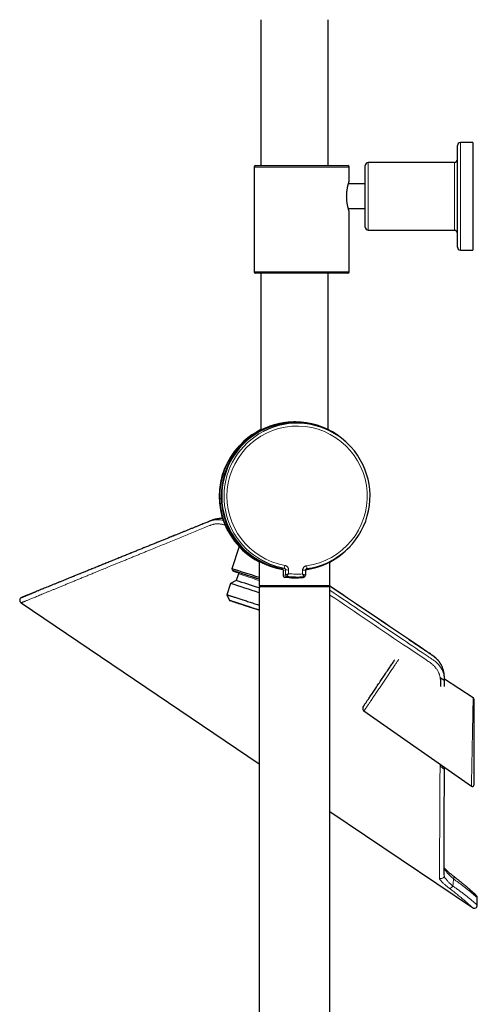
# Model space of a CAD drawing. Header units: millimetres. Extents: x 8 to 2427, y 12 to 2587.
# Tile 13 of 153: x 436 to 585, y 1243 to 1563. Entities that reach past the tile are written whole.
import ezdxf

# ---------------------------------------------------------------- set-up
doc = ezdxf.new("R2010")
doc.units = ezdxf.units.MM

msp = doc.modelspace()

# ---------------------------------------------------------------- linework, layer by layer
at = {"color": 7, "linetype": 'Continuous', "lineweight": 30}
for p, q in [((514.32, 1562.65), (514.32, 1515.21)), ((536.22, 1515.21), (536.22, 1562.65)), ((578.27, 1488.71), (578.27, 1521.71)), ((583.27, 1522.71), (579.27, 1522.71)), ((583.27, 1522.71), (583.27, 1505.21)), ((512.07, 1514.71), (512.07, 1480.71)), ((512.57, 1515.21), (542.57, 1515.21)), ((543.07, 1510.26), (543.07, 1514.71)), ((548.27, 1495.21), (548.27, 1515.21)), ((577.27, 1516.21), (549.27, 1516.21)), ((548.27, 1509.26), (542.78, 1509.26)), ((583.27, 1505.21), (583.27, 1487.71)), ((542.75, 1501.27), (548.27, 1501.27)), ((548.27, 1501.15), (542.78, 1501.15)), ((543.07, 1480.71), (543.07, 1500.16)), ((549.27, 1494.21), (577.27, 1494.21)), ((579.27, 1487.71), (583.27, 1487.71)), ((542.57, 1480.21), (512.57, 1480.21)), ((514.32, 1480.21), (514.32, 1429.2)), ((536.22, 1429.36), (536.22, 1480.21)), ((525.53, 1431.85), (525.48, 1431.85)), ((537.54, 1428.51), (537.15, 1428.72)), ((501.24, 1400.46), (501.11, 1400.46)), ((507.26, 1391.33), (504.89, 1384.11)), ((513.77, 1386.49), (513.77, 1378.7)), ((536.77, 1378.7), (536.77, 1386.32)), ((537.15, 1386.68), (537.54, 1386.89)), ((504.89, 1384.11), (505.21, 1383.48)), ((521.17, 1384.1), (521.17, 1384.1)), ((521.57, 1383.6), (521.54, 1381.95)), ((521.57, 1383.6), (521.57, 1383.6)), ((528.93, 1383.92), (529.01, 1383.94)), ((506.27, 1380.29), (504.41, 1379.34)), ((506.99, 1382.47), (506.27, 1380.29)), ((506.79, 1382.95), (506.77, 1382.96)), ((528.37, 1381.43), (528.64, 1381.66)), ((504.41, 1379.34), (503.21, 1375.69)), ((513.77, 1378.7), (514.27, 1378.2)), ((513.77, 1378.7), (536.77, 1378.7)), ((513.77, 1378.2), (513.77, 1002.33)), ((533.78, 1378.2), (513.77, 1378.2)), ((536.77, 1378.2), (533.78, 1378.2)), ((536.27, 1378.2), (536.77, 1378.7)), ((536.77, 998.71), (536.77, 1378.2)), ((503.21, 1375.69), (504.15, 1373.83)), ((436.26, 1373.03), (513.77, 1320.74)), ((436.26, 1373.03), (436.26, 1373.03)), ((573.54, 1351.59), (573.53, 1351.64)), ((583.39, 1342.19), (574.03, 1348.27)), ((583.62, 1341.77), (583.62, 1313.79)), ((547.85, 1337.88), (582.83, 1313.39)), ((572.61, 1320.54), (572.61, 1319.93)), ((574, 1318.99), (574, 1319.57)), ((574.01, 1318.98), (574.02, 1319.56)), ((574.01, 1318.98), (574.01, 1318.98)), ((536.77, 1305.23), (583.18, 1273.93)), ((573.97, 1284.6), (573.97, 1284.61)), ((584.74, 1274.76), (584.74, 1277.17))]:
    msp.add_line(p, q, dxfattribs=at)
at = {"color": 252, "linetype": 'Continuous', "lineweight": 0}
for p, q in [((579.27, 1522.71), (579.27, 1487.71)), ((543.07, 1514.71), (512.07, 1514.71)), ((549.27, 1516.21), (549.27, 1494.21)), ((577.27, 1494.21), (577.27, 1516.21)), ((512.07, 1480.71), (543.07, 1480.71)), ((501.07, 1400.45), (501.08, 1400.45)), ((521.57, 1383.6), (521.54, 1381.95)), ((521.54, 1381.95), (521.54, 1381.95)), ((522.3, 1382.16), (522.3, 1382.16)), ((522.74, 1381.65), (522.73, 1381.65)), ((528.09, 1381.32), (528.1, 1381.32)), ((528.36, 1381.54), (528.36, 1381.54)), ((528.81, 1382.03), (528.81, 1382.03)), ((574.01, 1318.98), (574, 1318.99)), ((573.97, 1284.37), (573.97, 1284.6))]:
    msp.add_line(p, q, dxfattribs=at)
at = {"color": 7, "linetype": 'Continuous', "lineweight": 30, "flags": 128}
for points in [[(513.77, 1380.73), (513.43, 1380.84), (513.02, 1380.98), (512.62, 1381.11), (512.22, 1381.24), (511.83, 1381.37), (511.45, 1381.49), (511.07, 1381.62), (510.69, 1381.74), (510.33, 1381.85), (509.97, 1381.97), (509.63, 1382.08), (509.29, 1382.19), (508.97, 1382.3), (508.65, 1382.4), (508.35, 1382.5), (508.05, 1382.59), (507.77, 1382.68), (507.5, 1382.77), (507.25, 1382.85), (507.01, 1382.92), (506.78, 1383), (506.57, 1383.06), (506.37, 1383.13), (506.18, 1383.18), (506.02, 1383.24), (505.86, 1383.29), (505.72, 1383.33), (505.6, 1383.37), (505.5, 1383.4), (505.41, 1383.42), (505.34, 1383.45), (505.28, 1383.46), (505.24, 1383.47), (505.22, 1383.48), (505.21, 1383.48), (505.22, 1383.47), (505.25, 1383.46), (505.29, 1383.44), (505.35, 1383.42), (505.43, 1383.39), (505.52, 1383.36), (505.63, 1383.32), (505.76, 1383.28), (505.9, 1383.23), (506.06, 1383.17), (506.23, 1383.11), (506.42, 1383.05), (506.62, 1382.98), (506.84, 1382.91), (506.87, 1382.9)], [(528.85, 1383.67), (528.84, 1383.47), (528.84, 1383.26), (528.84, 1383.06), (528.83, 1382.85), (528.83, 1382.65), (528.82, 1382.44), (528.82, 1382.23), (528.81, 1382.03)], [(503.21, 1375.69), (503.21, 1375.69), (503.22, 1375.69), (503.25, 1375.68), (503.3, 1375.67), (503.36, 1375.65), (503.45, 1375.63), (503.54, 1375.6), (503.66, 1375.56), (503.78, 1375.52), (503.93, 1375.48), (504.09, 1375.43), (504.27, 1375.37), (504.46, 1375.31), (504.66, 1375.25), (504.88, 1375.18), (505.12, 1375.1), (505.36, 1375.02), (505.62, 1374.94), (505.9, 1374.85), (506.18, 1374.76), (506.48, 1374.66), (506.79, 1374.56), (507.11, 1374.46), (507.44, 1374.35), (507.78, 1374.24), (508.13, 1374.13), (508.48, 1374.02), (508.85, 1373.9), (509.22, 1373.78), (509.6, 1373.65), (509.98, 1373.53), (510.37, 1373.4), (510.77, 1373.27), (511.17, 1373.14), (511.57, 1373.01), (511.97, 1372.88), (512.38, 1372.74), (512.79, 1372.61), (513.2, 1372.48), (513.61, 1372.34), (513.77, 1372.29)], [(506.3, 1373.09), (506.06, 1373.17), (505.83, 1373.25), (505.61, 1373.32), (505.41, 1373.39), (505.22, 1373.45), (505.04, 1373.51), (504.88, 1373.57), (504.73, 1373.62), (504.6, 1373.66), (504.49, 1373.7), (504.39, 1373.73), (504.31, 1373.76), (504.25, 1373.79), (504.2, 1373.81), (504.17, 1373.82), (504.15, 1373.83), (504.15, 1373.83), (504.17, 1373.82), (504.21, 1373.81), (504.26, 1373.8), (504.33, 1373.78), (504.41, 1373.75), (504.51, 1373.72), (504.63, 1373.69), (504.76, 1373.65), (504.91, 1373.6), (505.07, 1373.55), (505.25, 1373.49), (505.45, 1373.43), (505.65, 1373.36), (505.87, 1373.29), (506.11, 1373.22), (506.36, 1373.14), (506.62, 1373.06), (506.89, 1372.97), (507.17, 1372.88), (507.47, 1372.78), (507.77, 1372.68), (508.08, 1372.58), (508.41, 1372.48), (508.74, 1372.37), (509.08, 1372.26), (509.42, 1372.15), (509.78, 1372.03), (510.13, 1371.92), (510.5, 1371.8), (510.86, 1371.68), (511.24, 1371.56), (511.61, 1371.43), (511.99, 1371.31), (512.36, 1371.19), (512.74, 1371.06), (513.12, 1370.94), (513.5, 1370.81), (513.77, 1370.72)], [(505.12, 1373.52), (505.16, 1373.5), (505.23, 1373.48), (505.31, 1373.46), (505.41, 1373.43), (505.52, 1373.39), (505.66, 1373.35), (505.8, 1373.31), (505.97, 1373.25), (506.14, 1373.2), (506.34, 1373.14), (506.54, 1373.07), (506.76, 1373), (506.99, 1372.93), (507.24, 1372.85), (507.49, 1372.77), (507.76, 1372.68), (508.04, 1372.59), (508.33, 1372.49), (508.63, 1372.4), (508.94, 1372.3), (509.25, 1372.2), (509.58, 1372.09), (509.91, 1371.98), (510.25, 1371.87), (510.59, 1371.76), (510.94, 1371.65), (511.29, 1371.53), (511.64, 1371.42), (512, 1371.3), (512.35, 1371.18), (512.71, 1371.07), (513.07, 1370.95), (513.43, 1370.83), (513.77, 1370.72)], [(513.77, 1370.62), (513.42, 1370.73), (513.04, 1370.86), (512.66, 1370.98), (512.29, 1371.11), (511.91, 1371.23), (511.53, 1371.35), (511.16, 1371.48), (510.79, 1371.6), (510.42, 1371.72), (510.06, 1371.84), (509.7, 1371.96), (509.35, 1372.07), (509.01, 1372.19), (508.67, 1372.3), (508.34, 1372.41), (508.02, 1372.51), (507.71, 1372.62), (507.4, 1372.72), (507.11, 1372.82), (506.83, 1372.91), (506.56, 1373), (506.3, 1373.09)], [(513.77, 1370.62), (513.77, 1370.63), (513.41, 1370.74), (513.05, 1370.86), (512.69, 1370.98), (512.33, 1371.1), (511.98, 1371.21), (511.62, 1371.33), (511.27, 1371.45), (510.92, 1371.56), (510.57, 1371.68), (510.23, 1371.79), (509.89, 1371.9), (509.56, 1372.01), (509.24, 1372.12), (508.92, 1372.22), (508.61, 1372.32), (508.32, 1372.42), (508.03, 1372.52), (507.75, 1372.61), (507.48, 1372.7), (507.22, 1372.79), (506.98, 1372.87)], [(547.6, 1339.25), (547.6, 1339.26), (547.62, 1339.28), (547.64, 1339.32), (547.68, 1339.37), (547.72, 1339.43), (547.77, 1339.51), (547.84, 1339.61), (547.91, 1339.71), (547.99, 1339.83), (548.08, 1339.97), (548.18, 1340.11), (548.29, 1340.28), (548.41, 1340.45), (548.53, 1340.63), (548.66, 1340.83), (548.81, 1341.04), (548.95, 1341.26), (549.11, 1341.49), (549.28, 1341.74), (549.45, 1341.99), (549.62, 1342.25), (549.81, 1342.53), (550, 1342.81), (550.19, 1343.1), (550.4, 1343.4), (550.6, 1343.7), (550.81, 1344.02), (551.03, 1344.34), (551.25, 1344.66), (551.47, 1344.99), (551.7, 1345.33), (551.93, 1345.67), (552.16, 1346.01), (552.39, 1346.36), (552.63, 1346.71), (552.87, 1347.06), (553.11, 1347.42), (553.34, 1347.77), (553.58, 1348.13), (553.82, 1348.48), (554.06, 1348.83), (554.3, 1349.19), (554.54, 1349.54), (554.77, 1349.88), (555, 1350.23), (555.23, 1350.57), (555.46, 1350.9), (555.68, 1351.24), (555.9, 1351.56), (556.12, 1351.88), (556.33, 1352.19), (556.53, 1352.5), (556.74, 1352.8), (556.93, 1353.09), (557.12, 1353.37), (557.31, 1353.64), (557.48, 1353.91), (557.65, 1354.16), (557.82, 1354.4), (557.87, 1354.49)], [(574.04, 1346.27), (574.04, 1346.34), (574.04, 1347.79)]]:
    msp.add_lwpolyline(points, dxfattribs=at)
at = {"color": 252, "linetype": 'Continuous', "lineweight": 0, "flags": 128}
for points in [[(522.33, 1383.8), (521.59, 1383.6), (521.57, 1383.6)], [(522.3, 1382.16), (522.3, 1382.36), (522.31, 1382.57), (522.31, 1382.78), (522.32, 1382.98), (522.32, 1383.19), (522.32, 1383.39), (522.33, 1383.6), (522.33, 1383.8)], [(523.34, 1383.72), (523.34, 1383.57), (523.34, 1383.42), (523.33, 1383.27), (523.33, 1383.12), (523.33, 1382.97), (523.32, 1382.82), (523.32, 1382.67), (523.32, 1382.52)], [(527.85, 1382.43), (527.85, 1382.58), (527.85, 1382.73), (527.86, 1382.88), (527.86, 1383.03), (527.86, 1383.18), (527.86, 1383.33), (527.87, 1383.48), (527.87, 1383.63)], [(506.77, 1382.96), (506.76, 1382.97), (506.74, 1382.97), (506.73, 1382.98), (506.74, 1382.98), (506.77, 1382.97), (506.81, 1382.96)], [(521.54, 1381.95), (521.55, 1381.95), (522.3, 1382.16)], [(505.15, 1373.49), (505.1, 1373.51), (505.07, 1373.52), (505.06, 1373.53), (505.06, 1373.53), (505.07, 1373.53), (505.11, 1373.52), (505.12, 1373.52)], [(577.1, 1284.05), (577.14, 1284.01), (577.17, 1283.96), (577.18, 1283.89), (577.18, 1283.8), (577.17, 1283.71), (577.14, 1283.6), (577.1, 1283.49), (577.05, 1283.38), (576.98, 1283.26)]]:
    msp.add_lwpolyline(points, dxfattribs=at)
at = {"color": 7, "linetype": 'Continuous', "lineweight": 30}
for centre, radius, start, end in [((579.27, 1521.71), 1, 90, 180), ((512.57, 1514.71), 0.5, 90, 180), ((542.57, 1514.71), 0.5, 0, 90), ((549.27, 1515.21), 1, 90, 180), ((577.27, 1517.21), 1, 270, 0), ((549.27, 1495.21), 1, 180, 270), ((577.27, 1493.21), 1, 0, 90), ((579.27, 1488.71), 1, 180, 270), ((512.57, 1480.71), 0.5, 180, 270), ((542.57, 1480.71), 0.5, 270, 0), ((525.53, 1407.7), 24.15, 42.7533, 180.0089), ((525.56, 1407.7), 24, 61.1452, 259.4429), ((526.07, 1407.7), 23.76, 277.7647, 117.5293), ((525.02, 1407.7), 24.15, 116.2798, 242.2556), ((524.48, 1407.7), 23.76, 136.3692, 223.5531), ((525.54, 1407.7), 24.15, 179.9964, 260.3138), ((525.53, 1407.69), 24.14, 277.9405, 317.2498), ((526.07, 1407.69), 23.75, 241.1194, 259.9372), ((525.56, 1407.69), 24, 278.2569, 298.8674), ((390.97, 1013.2), 388.01, 71.5483, 72.9255), ((405.41, 1053.12), 342.36, 71.5482, 72.8669), ((382.55, 984.09), 417.77, 71.6935, 72.6966), ((522.04, 1381.94), 0.5, 178.8506, 180), ((522.04, 1381.94), 0.5, 180, 262.2148), ((525.56, 1407.69), 26.5, 262.2148, 275.4855), ((526.07, 1407.69), 26.25, 262.7026, 274.9978), ((528.05, 1381.81), 0.5, 275.4883, 309.8987), ((528.31, 1382.04), 0.5, 310.1816, 358.8555), ((380.43, 977.42), 420.61, 71.5168, 72.8571), ((436.81, 1373.86), 1, 112.0852, 236.1593), ((537.3, 1464.76), 96.77, 250.5968, 251.7393), ((583.12, 1341.77), 0.5, 0, 56.7922), ((548.43, 1338.69), 1, 146, 235), ((583.12, 1313.79), 0.5, 235.0079, 0), ((583.74, 1277.17), 1, 0.2254, 47.3049), ((583.74, 1274.76), 1, 235.8615, 0.0664)]:
    msp.add_arc(centre, radius, start, end, dxfattribs=at)
at = {"color": 252, "linetype": 'Continuous', "lineweight": 0}
for centre, radius, start, end in [((526.08, 1407.7), 23.76, 117.5452, 241.1161), ((526.09, 1407.7), 22.82, 277.761, 259.9394), ((429.42, 1723.16), 351.25, 285.1406, 285.2686), ((510.21, 1387.09), 12.04, 346.6335, 351.097), ((523.15, 1387.37), 3.66, 257.0283, 272.9428), ((528.17, 1387.47), 3.86, 265.5737, 280.1384), ((473.29, 1454.73), 90.09, 308.207, 308.4282), ((515.18, 1382.98), 14.15, 4.7835, 8.5604), ((420.67, 1101.24), 294.18, 71.5486, 72.9365), ((522.04, 1381.94), 0.5, 178.857, 262.2002), ((427.96, 1717.88), 349.33, 285.6124, 285.742), ((522.8, 1382.15), 0.499, 179.0268, 262.5428), ((522.8, 1382.15), 0.5, 178.857, 262.6849), ((526.09, 1407.69), 25.32, 263.7179, 273.9825), ((475.7, 1443.15), 81.05, 310.2745, 310.5182), ((528.31, 1382.04), 0.5, 275.0702, 358.6097), ((528.31, 1382.04), 0.5, 275.0038, 310.1811), ((572.97, 1284.41), 1, 236.7503, 357.3487), ((575.48, 1281.53), 1.38, 280.4261, 337.1022)]:
    msp.add_arc(centre, radius, start, end, dxfattribs=at)
at = {"color": 7, "linetype": 'Continuous', "lineweight": 30}
for points, knots in [([(543.07, 1500.16), (543.07, 1500.16), (543.07, 1500.17), (543.05, 1500.22), (543.03, 1500.3), (542.99, 1500.42), (542.94, 1500.57), (542.89, 1500.74), (542.83, 1500.95), (542.77, 1501.19), (542.7, 1501.45), (542.63, 1501.74), (542.56, 1502.06), (542.49, 1502.41), (542.43, 1502.77), (542.37, 1503.16), (542.32, 1503.57), (542.28, 1503.98), (542.25, 1504.4), (542.23, 1504.82), (542.22, 1505.24), (542.23, 1505.66), (542.25, 1506.07), (542.28, 1506.46), (542.32, 1506.85), (542.36, 1507.23), (542.42, 1507.59), (542.48, 1507.94), (542.54, 1508.27), (542.61, 1508.59), (542.68, 1508.89), (542.75, 1509.17), (542.82, 1509.42), (542.88, 1509.64), (542.94, 1509.83), (542.99, 1509.99), (543.03, 1510.11), (543.05, 1510.2), (543.07, 1510.25), (543.07, 1510.25), (543.07, 1510.26)], [0, 0, 0, 0, 0.025432, 0.051048, 0.077239, 0.103625, 0.129056, 0.154657, 0.180786, 0.20709, 0.23329, 0.259662, 0.286577, 0.31368, 0.340542, 0.367596, 0.395277, 0.423182, 0.449151, 0.475315, 0.502102, 0.529106, 0.553994, 0.579054, 0.604644, 0.630413, 0.655721, 0.681192, 0.707167, 0.733311, 0.759853, 0.786574, 0.813864, 0.841354, 0.868088, 0.895019, 0.922585, 0.950378, 0.976003, 1, 1, 1, 1]), ([(525.48, 1431.85), (525.32, 1431.85), (524.93, 1431.85), (524.3, 1431.82), (523.68, 1431.79), (523.17, 1431.74), (522.75, 1431.7), (522.34, 1431.65), (521.93, 1431.59), (521.53, 1431.53), (521, 1431.44), (520.47, 1431.33), (519.96, 1431.22), (519.58, 1431.13), (519.21, 1431.03), (518.84, 1430.93), (518.49, 1430.83), (518.15, 1430.73), (517.81, 1430.62), (517.44, 1430.5), (517.05, 1430.36), (516.63, 1430.2), (516.24, 1430.05), (515.88, 1429.9), (515.55, 1429.76), (515.25, 1429.63), (514.97, 1429.51), (514.74, 1429.4), (514.53, 1429.3), (514.36, 1429.22), (514.23, 1429.16), (514.14, 1429.12), (514.09, 1429.1), (514.08, 1429.1), (514.07, 1429.1)], [0, 0, 0, 0, 0.025729, 0.066234, 0.106227, 0.130063, 0.153899, 0.177895, 0.201891, 0.226047, 0.250203, 0.298812, 0.323756, 0.348701, 0.3738, 0.398899, 0.424152, 0.449405, 0.474808, 0.500211, 0.536359, 0.572646, 0.609043, 0.645608, 0.68229, 0.719119, 0.755582, 0.792213, 0.828981, 0.865965, 0.903103, 0.940433, 0.970174, 1, 1, 1, 1]), ([(514.07, 1429.1), (514.07, 1429.1), (514.07, 1429.1), (514.09, 1429.11), (514.13, 1429.13), (514.18, 1429.17), (514.24, 1429.2), (514.3, 1429.23), (514.32, 1429.25)], [0, 0, 0, 0, 0.170276, 0.340553, 0.512162, 0.683772, 0.856732, 1, 1, 1, 1]), ([(501.07, 1400.45), (501, 1400.45), (500.88, 1400.44), (500.71, 1400.42), (500.55, 1400.4), (500.39, 1400.38), (500.21, 1400.35), (500.02, 1400.32), (499.84, 1400.29), (499.66, 1400.25), (499.47, 1400.21), (499.25, 1400.15), (499.05, 1400.1), (498.88, 1400.05), (498.7, 1399.99), (498.52, 1399.93), (498.32, 1399.86), (498.15, 1399.79), (498, 1399.73), (497.85, 1399.67), (497.69, 1399.61), (497.52, 1399.54), (497.35, 1399.47), (497.18, 1399.4), (496.86, 1399.27), (496.39, 1399.08), (495.74, 1398.82), (495.03, 1398.53), (494.25, 1398.22), (493.43, 1397.88), (492.56, 1397.53), (491.66, 1397.17), (490.71, 1396.78), (489.75, 1396.39), (488.78, 1396), (487.8, 1395.61), (486.79, 1395.2), (485.75, 1394.78), (484.68, 1394.34), (483.58, 1393.9), (482.46, 1393.44), (481.3, 1392.97), (480.12, 1392.49), (478.91, 1392.01), (477.68, 1391.51), (476.45, 1391.01), (475.22, 1390.51), (473.99, 1390.01), (472.75, 1389.51), (471.48, 1389), (470.17, 1388.47), (468.81, 1387.91), (467.4, 1387.34), (465.98, 1386.77), (464.56, 1386.19), (463.14, 1385.62), (461.72, 1385.04), (460.32, 1384.47), (458.92, 1383.91), (457.62, 1383.38), (456.42, 1382.89), (455.32, 1382.45), (454.23, 1382.01), (453.16, 1381.57), (452.11, 1381.14), (451.07, 1380.73), (450.07, 1380.32), (449.08, 1379.92), (448.12, 1379.53), (447.2, 1379.16), (446.32, 1378.8), (445.46, 1378.45), (444.63, 1378.11), (443.82, 1377.78), (443.07, 1377.48), (442.36, 1377.19), (441.69, 1376.92), (441.06, 1376.66), (440.47, 1376.42), (439.89, 1376.19), (439.35, 1375.97), (438.85, 1375.76), (438.39, 1375.58), (437.98, 1375.41), (437.62, 1375.27), (437.32, 1375.14), (437.08, 1375.04), (436.89, 1374.97), (436.75, 1374.91), (436.67, 1374.88), (436.66, 1374.87), (436.65, 1374.87)], [0, 0, 0, 0, 0.001615, 0.003075, 0.004245, 0.005492, 0.007037, 0.008717, 0.010123, 0.011471, 0.013094, 0.015075, 0.016829, 0.018201, 0.01945, 0.021267, 0.022842, 0.024433, 0.025677, 0.027071, 0.028583, 0.030127, 0.031721, 0.033364, 0.035056, 0.040693, 0.046778, 0.053827, 0.061333, 0.069294, 0.077712, 0.086584, 0.095911, 0.105692, 0.115055, 0.124797, 0.134919, 0.145417, 0.156292, 0.167541, 0.179164, 0.191159, 0.203523, 0.216256, 0.22937, 0.24289, 0.256007, 0.269482, 0.283311, 0.297491, 0.31202, 0.328098, 0.344576, 0.361449, 0.378714, 0.396366, 0.414075, 0.432148, 0.450581, 0.469369, 0.484653, 0.500158, 0.515882, 0.531824, 0.547979, 0.564052, 0.580328, 0.596804, 0.613479, 0.629743, 0.646188, 0.662813, 0.679617, 0.696598, 0.713754, 0.73009, 0.746581, 0.763225, 0.780022, 0.796971, 0.815115, 0.83343, 0.851919, 0.870582, 0.889419, 0.908431, 0.926519, 0.944764, 0.963169, 0.981734, 1, 1, 1, 1]), ([(501.86, 1400.47), (501.81, 1400.47), (501.65, 1400.48), (501.45, 1400.47), (501.3, 1400.47), (501.26, 1400.46)], [0, 0, 0, 0, 0.226783, 0.788265, 1, 1, 1, 1]), ([(521.49, 1383.88), (521.41, 1383.89), (521.19, 1383.93), (520.84, 1384), (520.43, 1384.08), (520.03, 1384.17), (519.63, 1384.26), (519.24, 1384.36), (518.86, 1384.46), (518.49, 1384.57), (518.08, 1384.7), (517.63, 1384.84), (517.16, 1385.01), (516.7, 1385.18), (516.27, 1385.34), (515.87, 1385.51), (515.52, 1385.66), (515.23, 1385.79), (514.97, 1385.9), (514.73, 1386.02), (514.52, 1386.12), (514.32, 1386.22), (514.14, 1386.3), (513.98, 1386.38), (513.82, 1386.46), (513.68, 1386.53), (513.58, 1386.58), (513.52, 1386.6), (513.52, 1386.6), (513.56, 1386.57), (513.62, 1386.53), (513.69, 1386.49), (513.74, 1386.46), (513.77, 1386.44), (513.77, 1386.44)], [0, 0, 0, 0, 0.014149, 0.040292, 0.066434, 0.092739, 0.119044, 0.14551, 0.171975, 0.198594, 0.225213, 0.263276, 0.301477, 0.339786, 0.378257, 0.416837, 0.455555, 0.485611, 0.515779, 0.546005, 0.576425, 0.60691, 0.637596, 0.668354, 0.699241, 0.744548, 0.790109, 0.834678, 0.879501, 0.923791, 0.948768, 0.973746, 0.998893, 1, 1, 1, 1]), ([(521.17, 1384.1), (521.22, 1384.09), (521.33, 1384.05), (521.46, 1383.94), (521.55, 1383.8), (521.57, 1383.68), (521.57, 1383.61), (521.57, 1383.6)], [0, 0, 0, 0, 0.23977, 0.479541, 0.719283, 0.959021, 1, 1, 1, 1]), ([(529.28, 1384.16), (529.23, 1384.15), (529.12, 1384.12), (528.99, 1384.02), (528.89, 1383.88), (528.85, 1383.76), (528.85, 1383.69), (528.85, 1383.67)], [0, 0, 0, 0, 0.2303939, 0.4607236, 0.6930637, 0.9309136, 1, 1, 1, 1]), ([(506.78, 1382.96), (506.78, 1382.96), (506.78, 1382.96), (506.78, 1382.96), (506.79, 1382.95), (506.81, 1382.94), (506.83, 1382.93), (506.85, 1382.91), (506.88, 1382.89), (506.92, 1382.85), (506.95, 1382.8), (506.98, 1382.75), (507, 1382.68), (507.01, 1382.61), (507, 1382.54), (506.99, 1382.49), (506.99, 1382.47)], [0, 0, 0, 0, 0.0533321, 0.1821069, 0.2764778, 0.3496295, 0.4098192, 0.4639334, 0.5170466, 0.5741691, 0.6390826, 0.7096437, 0.7836841, 0.8600218, 0.9376373, 1, 1, 1, 1]), ([(436.42, 1374.78), (436.42, 1374.78), (436.42, 1374.78), (436.45, 1374.79), (436.51, 1374.81), (436.61, 1374.85), (436.73, 1374.9), (436.89, 1374.97), (437.08, 1375.04), (437.3, 1375.13), (437.55, 1375.24), (437.85, 1375.36), (438.18, 1375.49), (438.55, 1375.64), (438.94, 1375.8), (439.43, 1376), (440.02, 1376.24), (440.61, 1376.48), (441.01, 1376.64), (441.15, 1376.7)], [0, 0, 0, 0, 0.027848, 0.085033, 0.142604, 0.20018, 0.25775, 0.31436, 0.370976, 0.427586, 0.48775, 0.54792, 0.608084, 0.668464, 0.72885, 0.78923, 0.871948, 0.954695, 1, 1, 1, 1]), ([(573.41, 1351.98), (573.38, 1352.05), (573.31, 1352.23), (573.18, 1352.51), (573.03, 1352.81), (572.87, 1353.1), (572.69, 1353.39), (572.5, 1353.68), (572.29, 1353.96), (572.07, 1354.23), (571.84, 1354.5), (571.6, 1354.76), (571.35, 1355.01), (571.09, 1355.24), (570.82, 1355.47), (570.53, 1355.69), (570.22, 1355.92), (569.86, 1356.17), (569.41, 1356.47), (568.75, 1356.91), (557.82, 1364.3), (547.07, 1371.54), (536.64, 1378.57)], [0, 0, 0, 0, 0.005412, 0.013009, 0.020608, 0.028186, 0.035721, 0.043368, 0.051065, 0.058811, 0.066591, 0.074387, 0.082177, 0.089947, 0.097582, 0.105275, 0.113635, 0.122958, 0.133958, 0.149332, 0.174967, 1, 1, 1, 1]), ([(505.11, 1373.52), (505.11, 1373.52), (505.11, 1373.52), (505.12, 1373.51), (505.13, 1373.51), (505.14, 1373.51), (505.14, 1373.51)], [0, 0, 0, 0, 0.0599414, 0.4558304, 0.9668858, 1, 1, 1, 1]), ([(573.56, 1351.55), (573.55, 1351.56), (573.52, 1351.67), (573.47, 1351.8), (573.43, 1351.92), (573.42, 1351.94)], [0, 0, 0, 0, 0.064495, 0.864771, 1, 1, 1, 1]), ([(574.03, 1347.79), (574.03, 1347.82), (574.03, 1347.92), (574.03, 1348.11), (574.03, 1348.33), (574.03, 1348.52), (574.03, 1348.68), (574.03, 1348.84), (574.02, 1349), (574.02, 1349.14), (574.01, 1349.26), (574, 1349.4), (573.98, 1349.59), (573.95, 1349.81), (573.92, 1350.03), (573.88, 1350.25), (573.84, 1350.47), (573.79, 1350.69), (573.74, 1350.91), (573.69, 1351.12), (573.63, 1351.32), (573.59, 1351.46), (573.56, 1351.55), (573.55, 1351.56)], [0, 0, 0, 0, 0.0205776, 0.0877762, 0.1492615, 0.2015631, 0.2429873, 0.2798078, 0.3316882, 0.3678232, 0.389845, 0.4229847, 0.4763135, 0.534451, 0.5920589, 0.6494074, 0.7068916, 0.7668005, 0.8279425, 0.8823399, 0.9322787, 0.988135, 1, 1, 1, 1]), ([(574.01, 1347.81), (574, 1347.81), (573.99, 1347.82), (573.95, 1347.85), (573.87, 1347.9), (573.72, 1348), (573.55, 1348.12), (573.35, 1348.25), (573.14, 1348.4), (572.9, 1348.55), (572.74, 1348.66), (572.66, 1348.72)], [0, 0, 0, 0, 0.0627836, 0.1250857, 0.2494144, 0.374546, 0.500152, 0.625235, 0.7498923, 0.8746294, 1, 1, 1, 1]), ([(572.66, 1348.72), (572.68, 1348.58), (572.71, 1348.29), (572.73, 1347.88), (572.73, 1347.46), (572.73, 1347.04), (572.73, 1346.58), (572.72, 1346.17), (572.72, 1345.9), (572.72, 1345.81)], [0, 0, 0, 0, 0.13905, 0.290215, 0.427221, 0.573029, 0.721344, 0.903788, 1, 1, 1, 1]), ([(574.01, 1345.84), (574.01, 1345.85), (574.01, 1346.51), (574.01, 1347.16), (574.01, 1347.81)], [0, 0, 0, 0, 0.016964, 1, 1, 1, 1]), ([(573.97, 1284.61), (573.97, 1284.74), (573.97, 1285.05), (573.97, 1285.6), (573.97, 1286.23), (573.98, 1286.92), (573.98, 1287.66), (573.98, 1288.45), (573.98, 1289.3), (573.98, 1290.22), (573.98, 1291.21), (573.98, 1292.26), (573.99, 1293.38), (573.99, 1294.55), (573.99, 1295.78), (573.99, 1297.05), (573.99, 1298.34), (573.99, 1299.67), (574, 1301.04), (574, 1302.46), (574, 1303.93), (574, 1305.44), (574, 1307), (574, 1308.63), (574.01, 1310.33), (574.01, 1312.1), (574.01, 1313.92), (574.01, 1315.78), (574.01, 1317.47), (574.01, 1318.55), (574.01, 1318.98)], [0, 0, 0, 0, 0.026992, 0.061122, 0.095363, 0.129718, 0.16419, 0.19878, 0.233491, 0.268327, 0.304958, 0.341731, 0.378646, 0.415703, 0.452904, 0.490248, 0.526026, 0.561935, 0.597972, 0.634136, 0.670428, 0.706846, 0.743387, 0.780049, 0.818583, 0.857242, 0.896022, 0.934919, 0.973927, 1, 1, 1, 1]), ([(577.1, 1284.05), (577.05, 1284.1), (576.9, 1284.21), (576.68, 1284.38), (576.43, 1284.58), (576.18, 1284.78), (575.94, 1284.98), (575.71, 1285.17), (575.49, 1285.36), (575.28, 1285.55), (575.08, 1285.73), (574.89, 1285.9), (574.71, 1286.07), (574.55, 1286.24), (574.39, 1286.4), (574.25, 1286.55), (574.12, 1286.69), (574.03, 1286.79), (573.99, 1286.85), (573.98, 1286.86)], [0, 0, 0, 0, 0.03925, 0.101554, 0.164168, 0.227062, 0.290192, 0.353504, 0.416934, 0.480406, 0.543809, 0.607044, 0.670012, 0.733096, 0.795869, 0.857545, 0.918021, 0.977194, 1, 1, 1, 1]), ([(577.26, 1283.94), (577.26, 1283.94), (577.21, 1283.98), (577.15, 1284.02), (577.1, 1284.05)], [0, 0, 0, 0, 0.0215921, 1, 1, 1, 1]), ([(584.42, 1277.9), (584.42, 1277.9), (584.41, 1277.91), (584.4, 1277.92), (584.38, 1277.94), (584.35, 1277.97), (584.3, 1278.01), (584.24, 1278.06), (584.17, 1278.13), (584.09, 1278.2), (584, 1278.28), (583.9, 1278.38), (583.79, 1278.48), (583.66, 1278.59), (583.52, 1278.72), (583.38, 1278.85), (583.22, 1278.99), (583.05, 1279.14), (582.86, 1279.3), (582.67, 1279.47), (582.47, 1279.65), (582.26, 1279.83), (582.04, 1280.03), (581.81, 1280.23), (581.57, 1280.43), (581.31, 1280.65), (581.05, 1280.87), (580.78, 1281.1), (580.5, 1281.33), (580.21, 1281.58), (579.91, 1281.82), (579.61, 1282.07), (579.3, 1282.33), (578.98, 1282.58), (578.65, 1282.85), (578.31, 1283.11), (577.97, 1283.38), (577.62, 1283.66), (577.33, 1283.88), (577.16, 1284.01), (577.1, 1284.05)], [0, 0, 0, 0, 0.014163, 0.038902, 0.066045, 0.093319, 0.120674, 0.148046, 0.17535, 0.202523, 0.229512, 0.256483, 0.283524, 0.310575, 0.337652, 0.364775, 0.391975, 0.419285, 0.446649, 0.473818, 0.500916, 0.527975, 0.555033, 0.582118, 0.609262, 0.636503, 0.66388, 0.690738, 0.717886, 0.745104, 0.772333, 0.799497, 0.82654, 0.853409, 0.880154, 0.907088, 0.934126, 0.961217, 0.988302, 1, 1, 1, 1])]:
    msp.add_open_spline(points, degree=3, knots=knots, dxfattribs=at)
at = {"color": 252, "linetype": 'Continuous', "lineweight": 0}
for points, knots in [([(441.15, 1376.7), (441.26, 1376.74), (441.63, 1376.89), (442.31, 1377.17), (443.2, 1377.53), (444.14, 1377.91), (445.13, 1378.31), (446.11, 1378.71), (447.09, 1379.1), (448.04, 1379.49), (449.03, 1379.89), (450.05, 1380.3), (451.12, 1380.74), (452.23, 1381.19), (453.39, 1381.66), (454.59, 1382.14), (455.81, 1382.64), (457.18, 1383.19), (458.69, 1383.8), (460.36, 1384.48), (462.06, 1385.17), (463.83, 1385.89), (465.67, 1386.63), (467.59, 1387.41), (469.54, 1388.2), (471.56, 1389.01), (473.62, 1389.85), (475.75, 1390.71), (477.92, 1391.58), (480.12, 1392.48), (482.37, 1393.38), (484.63, 1394.3), (486.92, 1395.22), (489.22, 1396.16), (491.61, 1397.12), (494.09, 1398.12), (495.95, 1398.87), (497.11, 1399.34), (497.56, 1399.52), (498.01, 1399.69), (498.48, 1399.84), (498.96, 1399.96), (499.48, 1400.05), (500.05, 1400.09), (500.66, 1400.08), (501.28, 1400.02), (501.74, 1399.95), (502, 1399.89), (502.04, 1399.87)], [0, 0, 0, 0, 0.011973, 0.038425, 0.065068, 0.091711, 0.117974, 0.144237, 0.166353, 0.188476, 0.210602, 0.232725, 0.254842, 0.277623, 0.300412, 0.323203, 0.345992, 0.368773, 0.397437, 0.4261, 0.454393, 0.482686, 0.512298, 0.541919, 0.57154, 0.601153, 0.631465, 0.661781, 0.692094, 0.722549, 0.753009, 0.783465, 0.813453, 0.843445, 0.873433, 0.905633, 0.937833, 0.943431, 0.949049, 0.954664, 0.960262, 0.965839, 0.971411, 0.978139, 0.984892, 0.991645, 0.998375, 1, 1, 1, 1]), ([(501.86, 1400.47), (501.65, 1400.47), (501.39, 1400.48), (501.13, 1400.45), (501.07, 1400.45)], [0, 0, 0, 0, 0.766604, 1, 1, 1, 1]), ([(502.67, 1398.28), (502.64, 1398.29), (502.49, 1398.35), (502.21, 1398.44), (501.83, 1398.54), (501.44, 1398.62), (501.06, 1398.67), (500.69, 1398.71), (500.33, 1398.73), (499.97, 1398.72), (499.61, 1398.7), (499.25, 1398.66), (498.9, 1398.59), (498.56, 1398.51), (498.23, 1398.41), (497.91, 1398.29), (497, 1397.91), (495.49, 1397.3), (493.39, 1396.44), (491.32, 1395.59), (489.24, 1394.74), (487.14, 1393.88), (485.02, 1393.02), (482.84, 1392.12), (480.63, 1391.22), (478.73, 1390.44), (477.18, 1389.81), (475.97, 1389.31), (474.78, 1388.82), (473.57, 1388.33), (472.36, 1387.83), (471.15, 1387.34), (469.95, 1386.84), (468.79, 1386.37), (467.67, 1385.91), (466.59, 1385.47), (465.52, 1385.03), (464.25, 1384.51), (462.77, 1383.91), (461.18, 1383.25), (459.74, 1382.66), (458.43, 1382.13), (457.19, 1381.62), (455.97, 1381.12), (454.76, 1380.62), (453.57, 1380.13), (452.39, 1379.65), (451.24, 1379.18), (450.12, 1378.72), (449.03, 1378.27), (447.98, 1377.84), (446.98, 1377.43), (446.02, 1377.04), (445.11, 1376.66), (444.25, 1376.31), (443.43, 1375.97), (442.65, 1375.66), (441.92, 1375.36), (441.24, 1375.07), (440.59, 1374.81), (439.99, 1374.56), (439.43, 1374.33), (438.91, 1374.12), (438.44, 1373.93), (438.01, 1373.75), (437.62, 1373.59), (437.28, 1373.45), (436.99, 1373.33), (436.74, 1373.23), (436.54, 1373.15), (436.39, 1373.08), (436.3, 1373.05), (436.26, 1373.03), (436.26, 1373.03), (436.26, 1373.03)], [0, 0, 0, 0, 0.000838, 0.003885, 0.006932, 0.010091, 0.013261, 0.01618, 0.019099, 0.022055, 0.025011, 0.027976, 0.03094, 0.033948, 0.036955, 0.039828, 0.042706, 0.06252, 0.08234, 0.102168, 0.122002, 0.14254, 0.163735, 0.18494, 0.208, 0.231073, 0.243811, 0.25655, 0.269297, 0.282044, 0.295428, 0.308813, 0.322208, 0.335602, 0.348061, 0.36052, 0.372987, 0.385455, 0.405956, 0.426467, 0.444492, 0.460821, 0.477156, 0.493822, 0.510495, 0.527634, 0.54478, 0.562292, 0.579812, 0.597446, 0.615088, 0.632576, 0.650072, 0.667266, 0.684468, 0.701434, 0.718408, 0.735223, 0.75205, 0.768884, 0.785746, 0.802617, 0.819553, 0.836498, 0.853575, 0.870662, 0.887954, 0.905256, 0.922802, 0.940359, 0.958122, 0.975895, 0.993757, 1, 1, 1, 1]), ([(522.33, 1383.8), (522.33, 1383.86), (522.32, 1383.98), (522.24, 1384.13), (522.11, 1384.24), (522, 1384.29), (521.93, 1384.31), (521.92, 1384.31)], [0, 0, 0, 0, 0.244229, 0.488629, 0.728467, 0.962117, 1, 1, 1, 1]), ([(522.1, 1385.23), (522.19, 1385.21), (522.35, 1385.17), (522.58, 1385.06), (522.79, 1384.92), (522.97, 1384.75), (523.12, 1384.54), (523.24, 1384.32), (523.31, 1384.07), (523.34, 1383.87), (523.34, 1383.75), (523.34, 1383.72)], [0, 0, 0, 0, 0.117035, 0.237467, 0.354502, 0.474925, 0.592085, 0.712626, 0.830109, 0.95098, 1, 1, 1, 1]), ([(527.87, 1383.63), (527.88, 1383.71), (527.89, 1383.88), (527.96, 1384.12), (528.07, 1384.35), (528.21, 1384.56), (528.39, 1384.74), (528.6, 1384.89), (528.83, 1385), (529.02, 1385.06), (529.14, 1385.08), (529.17, 1385.09)], [0, 0, 0, 0, 0.117805, 0.23902, 0.356827, 0.478063, 0.595627, 0.716619, 0.83384, 0.954474, 1, 1, 1, 1]), ([(523.32, 1382.52), (523.31, 1382.52), (523.31, 1382.52), (523.3, 1382.51), (523.29, 1382.51), (523.27, 1382.5), (523.23, 1382.48), (523.15, 1382.45), (523.04, 1382.41), (522.91, 1382.35), (522.78, 1382.3), (522.66, 1382.26), (522.55, 1382.22), (522.45, 1382.19), (522.38, 1382.17), (522.32, 1382.15), (522.31, 1382.16), (522.3, 1382.16)], [0, 0, 0, 0, 0.004093, 0.009081, 0.016566, 0.030236, 0.055263, 0.101479, 0.189412, 0.28428, 0.380749, 0.48563, 0.593022, 0.693351, 0.796293, 0.896645, 1, 1, 1, 1]), ([(523.32, 1382.52), (523.32, 1382.52), (523.31, 1382.51), (523.31, 1382.51), (523.3, 1382.5), (523.29, 1382.47), (523.27, 1382.44), (523.22, 1382.37), (523.16, 1382.27), (523.09, 1382.15), (523.01, 1382.04), (522.94, 1381.93), (522.88, 1381.83), (522.82, 1381.75), (522.78, 1381.7), (522.75, 1381.66), (522.74, 1381.66), (522.74, 1381.65)], [0, 0, 0, 0, 0.004089, 0.009165, 0.016716, 0.030497, 0.055706, 0.102181, 0.19037, 0.285279, 0.381785, 0.486615, 0.593942, 0.694045, 0.796744, 0.896871, 1, 1, 1, 1]), ([(528.36, 1381.54), (528.35, 1381.54), (528.35, 1381.55), (528.33, 1381.59), (528.29, 1381.64), (528.24, 1381.72), (528.19, 1381.82), (528.12, 1381.93), (528.06, 1382.05), (527.99, 1382.17), (527.93, 1382.27), (527.89, 1382.34), (527.87, 1382.38), (527.86, 1382.4), (527.85, 1382.42), (527.85, 1382.42), (527.85, 1382.43), (527.85, 1382.43)], [0, 0, 0, 0, 0.100104, 0.203256, 0.303323, 0.406059, 0.510851, 0.618215, 0.713109, 0.80963, 0.897819, 0.944294, 0.969503, 0.983284, 0.990835, 0.995911, 1, 1, 1, 1]), ([(528.81, 1382.03), (528.81, 1382.03), (528.8, 1382.02), (528.75, 1382.04), (528.68, 1382.06), (528.59, 1382.09), (528.48, 1382.14), (528.37, 1382.19), (528.24, 1382.25), (528.11, 1382.3), (528.01, 1382.35), (527.93, 1382.39), (527.89, 1382.41), (527.87, 1382.42), (527.86, 1382.42), (527.85, 1382.43), (527.85, 1382.43), (527.85, 1382.43)], [0, 0, 0, 0, 0.100329, 0.203707, 0.304001, 0.406979, 0.511823, 0.619251, 0.714104, 0.810589, 0.898521, 0.944737, 0.969764, 0.983434, 0.990919, 0.995907, 1, 1, 1, 1]), ([(573.56, 1351.53), (573.51, 1351.67), (573.41, 1352), (573.18, 1352.51), (572.89, 1353.05), (572.56, 1353.58), (572.18, 1354.07), (571.76, 1354.55), (571.31, 1354.99), (570.82, 1355.4), (570.31, 1355.79), (569.78, 1356.15), (569.24, 1356.51), (568.17, 1357.22), (565.86, 1358.79), (555.15, 1366), (545.16, 1372.75), (536.6, 1378.53)], [0, 0, 0, 0, 0.010428, 0.024297, 0.038167, 0.051987, 0.06579, 0.079641, 0.093489, 0.10729, 0.121184, 0.135092, 0.149017, 0.162935, 0.21867, 0.33014, 1, 1, 1, 1]), ([(536.77, 1377.14), (540.41, 1374.69), (548.38, 1369.31), (559.05, 1362.11), (566.34, 1357.2), (569.55, 1355.03), (570.25, 1354.57), (570.84, 1354.15), (571.33, 1353.75), (571.78, 1353.32), (572.21, 1352.84), (572.6, 1352.34), (572.95, 1351.81), (573.26, 1351.26), (573.51, 1350.69), (573.72, 1350.12), (573.87, 1349.53), (573.97, 1348.94), (574.01, 1348.37), (574.01, 1348), (574.01, 1347.81)], [0, 0, 0, 0, 0.2694315, 0.5905338, 0.7904004, 0.8094931, 0.8285816, 0.8414556, 0.8543449, 0.8672118, 0.8805692, 0.8939734, 0.9073767, 0.9207329, 0.9341079, 0.9475335, 0.9609568, 0.9743286, 0.9871587, 1, 1, 1, 1]), ([(572.66, 1348.72), (572.64, 1348.85), (572.59, 1349.13), (572.49, 1349.51), (572.37, 1349.86), (572.23, 1350.24), (572.02, 1350.68), (571.77, 1351.13), (571.52, 1351.5), (571.29, 1351.82), (571.06, 1352.11), (570.8, 1352.39), (570.53, 1352.66), (570.25, 1352.92), (569.96, 1353.17), (569.65, 1353.39), (569.25, 1353.67), (566.81, 1355.35), (555.92, 1362.63), (545.27, 1369.84), (536.77, 1375.59)], [0, 0, 0, 0, 0.009867, 0.019781, 0.027616, 0.035473, 0.048085, 0.060788, 0.070268, 0.078558, 0.086873, 0.095276, 0.10368, 0.112187, 0.120693, 0.128828, 0.136965, 0.153264, 0.323926, 1, 1, 1, 1]), ([(559.17, 1354.65), (559.13, 1354.6), (559.02, 1354.43), (558.82, 1354.13), (558.56, 1353.74), (558.28, 1353.33), (557.99, 1352.9), (557.67, 1352.42), (557.31, 1351.9), (556.92, 1351.32), (556.52, 1350.73), (556.11, 1350.11), (555.69, 1349.49), (555.26, 1348.86), (554.83, 1348.22), (554.4, 1347.58), (553.97, 1346.94), (553.54, 1346.3), (553.11, 1345.66), (552.68, 1345.03), (552.27, 1344.42), (551.86, 1343.81), (551.46, 1343.23), (551.08, 1342.66), (550.71, 1342.11), (550.36, 1341.59), (550.02, 1341.09), (549.71, 1340.62), (549.41, 1340.19), (549.14, 1339.78), (548.89, 1339.42), (548.67, 1339.08), (548.47, 1338.79), (548.3, 1338.53), (548.15, 1338.32), (548.04, 1338.14), (547.95, 1338.01), (547.89, 1337.92), (547.86, 1337.88), (547.86, 1337.88), (547.86, 1337.88)], [0, 0, 0, 0, 0.0104854, 0.0334961, 0.0565375, 0.0796519, 0.1027977, 0.1260176, 0.1536751, 0.1813092, 0.2090695, 0.2367118, 0.2644803, 0.2921412, 0.3197727, 0.3475303, 0.3751735, 0.4029431, 0.4305411, 0.4581563, 0.4858974, 0.5135881, 0.5414059, 0.5690039, 0.596619, 0.6243602, 0.6520509, 0.6798687, 0.707549, 0.7351648, 0.7629064, 0.7905557, 0.8183315, 0.8459294, 0.8735446, 0.9012857, 0.9289765, 0.9567942, 0.9843922, 1, 1, 1, 1]), ([(574.03, 1347.79), (574.03, 1347.79), (574.04, 1347.79), (574.02, 1347.8), (574.01, 1347.81)], [0, 0, 0, 0, 0.123341, 1, 1, 1, 1]), ([(582.83, 1313.39), (582.83, 1313.39), (582.83, 1313.39), (582.83, 1313.43), (582.83, 1313.51), (582.84, 1313.64), (582.84, 1313.81), (582.84, 1314.04), (582.85, 1314.35), (582.86, 1314.73), (582.86, 1315.18), (582.87, 1315.69), (582.88, 1316.21), (582.89, 1316.72), (582.9, 1317.19), (582.91, 1317.66), (582.92, 1318.14), (582.93, 1318.67), (582.94, 1319.26), (582.95, 1319.91), (582.97, 1320.57), (582.98, 1321.26), (582.99, 1321.97), (583.01, 1322.68), (583.02, 1323.45), (583.04, 1324.26), (583.05, 1325.11), (583.07, 1325.98), (583.09, 1326.85), (583.11, 1327.72), (583.12, 1328.6), (583.14, 1329.47), (583.16, 1330.33), (583.17, 1331.16), (583.19, 1331.96), (583.2, 1332.72), (583.22, 1333.45), (583.23, 1334.2), (583.25, 1334.91), (583.26, 1335.6), (583.27, 1336.19), (583.28, 1336.72), (583.29, 1337.21), (583.3, 1337.73), (583.31, 1338.28), (583.32, 1338.81), (583.33, 1339.31), (583.34, 1339.73), (583.35, 1340.1), (583.35, 1340.45), (583.36, 1340.8), (583.37, 1341.13), (583.37, 1341.41), (583.38, 1341.64), (583.38, 1341.82), (583.39, 1341.97), (583.39, 1342.09), (583.39, 1342.16), (583.39, 1342.19), (583.39, 1342.19), (583.39, 1342.19)], [0, 0, 0, 0, 0.011994, 0.024016, 0.039291, 0.054625, 0.071438, 0.088326, 0.107632, 0.128284, 0.149058, 0.169949, 0.19095, 0.208478, 0.223137, 0.237828, 0.252567, 0.267335, 0.28511, 0.303128, 0.321192, 0.339313, 0.357477, 0.375695, 0.393953, 0.414722, 0.435547, 0.456443, 0.477395, 0.498417, 0.519494, 0.540648, 0.561182, 0.581768, 0.600969, 0.620215, 0.638434, 0.656695, 0.67752, 0.694943, 0.712406, 0.726093, 0.739801, 0.756053, 0.772345, 0.791556, 0.809171, 0.823907, 0.83868, 0.853514, 0.86839, 0.886323, 0.903989, 0.918787, 0.933634, 0.948562, 0.963544, 0.981627, 0.996056, 1, 1, 1, 1]), ([(572.42, 1283.58), (572.42, 1283.75), (572.42, 1284.09), (572.43, 1284.67), (572.43, 1285.3), (572.43, 1285.98), (572.44, 1286.71), (572.44, 1287.49), (572.45, 1288.32), (572.45, 1289.21), (572.46, 1290.14), (572.46, 1291.12), (572.47, 1292.15), (572.47, 1293.22), (572.48, 1294.34), (572.48, 1295.5), (572.49, 1296.71), (572.5, 1297.95), (572.5, 1299.24), (572.51, 1300.58), (572.52, 1301.99), (572.53, 1303.47), (572.53, 1304.98), (572.54, 1306.53), (572.55, 1308.19), (572.56, 1309.97), (572.57, 1311.87), (572.58, 1313.82), (572.59, 1315.81), (572.6, 1317.85), (572.6, 1319.24), (572.61, 1319.93)], [0, 0, 0, 0, 0.032322, 0.064652, 0.096983, 0.129304, 0.161907, 0.194519, 0.227131, 0.259734, 0.292731, 0.32574, 0.358754, 0.391763, 0.424761, 0.457752, 0.490755, 0.523762, 0.556765, 0.589757, 0.624384, 0.659023, 0.693666, 0.728305, 0.762933, 0.802349, 0.841771, 0.881187, 0.92079, 0.960397, 1, 1, 1, 1]), ([(572.61, 1319.93), (572.65, 1319.9), (572.75, 1319.84), (572.89, 1319.74), (573.02, 1319.65), (573.19, 1319.54), (573.38, 1319.41), (573.58, 1319.28), (573.74, 1319.16), (573.88, 1319.08), (573.97, 1319.01), (573.99, 1319), (574, 1318.99)], [0, 0, 0, 0, 0.062815, 0.125418, 0.188302, 0.251283, 0.376169, 0.500903, 0.625867, 0.750515, 0.874878, 1, 1, 1, 1]), ([(574, 1318.99), (574, 1318.53), (574, 1317.61), (574, 1316.24), (574, 1314.84), (574, 1313.4), (574, 1311.88), (574, 1310.23), (573.99, 1308.51), (573.99, 1306.8), (573.99, 1305.2), (573.99, 1303.63), (573.99, 1302.11), (573.99, 1300.64), (573.99, 1299.21), (573.99, 1297.83), (573.98, 1296.5), (573.98, 1295.22), (573.98, 1294.09), (573.98, 1293.1), (573.98, 1292.23), (573.98, 1291.42), (573.98, 1290.66), (573.98, 1290), (573.98, 1289.38), (573.97, 1288.75), (573.97, 1288.11), (573.97, 1287.46), (573.97, 1286.85), (573.97, 1286.29), (573.97, 1285.76), (573.97, 1285.27), (573.97, 1284.8), (573.97, 1284.51), (573.97, 1284.37)], [0, 0, 0, 0, 0.027607, 0.055236, 0.082864, 0.114001, 0.145138, 0.179775, 0.221385, 0.258771, 0.296175, 0.333635, 0.371114, 0.4085, 0.445907, 0.483374, 0.520862, 0.558248, 0.595657, 0.623763, 0.65188, 0.681678, 0.706807, 0.731937, 0.754964, 0.777992, 0.806176, 0.834361, 0.862776, 0.889928, 0.91708, 0.944279, 0.971477, 1, 1, 1, 1]), ([(573.97, 1284.37), (573.97, 1284.31), (573.98, 1284.21), (574.04, 1284.01), (574.15, 1283.79), (574.29, 1283.56), (574.46, 1283.3), (574.66, 1283.04), (574.9, 1282.76), (575.18, 1282.45), (575.51, 1282.12), (575.88, 1281.76), (576.3, 1281.38), (576.6, 1281.12), (576.75, 1280.99)], [0, 0, 0, 0, 0.077751, 0.156145, 0.236395, 0.317218, 0.395411, 0.473606, 0.552737, 0.632822, 0.722784, 0.81344, 0.906326, 1, 1, 1, 1]), ([(576.98, 1283.26), (576.81, 1283.41), (576.47, 1283.72), (576, 1284.17), (575.55, 1284.62), (575.15, 1285.05), (574.79, 1285.47), (574.47, 1285.87), (574.19, 1286.26), (574.05, 1286.49), (573.98, 1286.61)], [0, 0, 0, 0, 0.123705, 0.248353, 0.375782, 0.504091, 0.627657, 0.751926, 0.87839, 1, 1, 1, 1]), ([(575.73, 1280.17), (575.57, 1280.29), (575.25, 1280.53), (574.81, 1280.89), (574.39, 1281.24), (574, 1281.58), (573.65, 1281.9), (573.34, 1282.2), (573.07, 1282.49), (572.84, 1282.75), (572.66, 1283), (572.52, 1283.22), (572.44, 1283.42), (572.43, 1283.52), (572.42, 1283.58)], [0, 0, 0, 0, 0.082065, 0.16413, 0.248597, 0.333064, 0.415118, 0.497172, 0.581599, 0.666023, 0.748151, 0.830274, 0.915142, 1, 1, 1, 1]), ([(576.98, 1283.26), (576.97, 1283.07), (576.95, 1282.69), (576.9, 1282.12), (576.83, 1281.56), (576.78, 1281.18), (576.75, 1280.99)], [0, 0, 0, 0, 0.249535, 0.499253, 0.749531, 1, 1, 1, 1]), ([(576.75, 1280.99), (576.93, 1280.86), (577.29, 1280.61), (577.81, 1280.24), (578.32, 1279.88), (578.81, 1279.51), (579.3, 1279.16), (579.76, 1278.81), (580.21, 1278.46), (580.65, 1278.12), (581.09, 1277.78), (581.51, 1277.45), (581.91, 1277.13), (582.31, 1276.8), (582.71, 1276.48), (583.09, 1276.17), (583.43, 1275.88), (583.73, 1275.62), (584, 1275.39), (584.22, 1275.2), (584.41, 1275.05), (584.55, 1274.92), (584.66, 1274.83), (584.72, 1274.77), (584.74, 1274.75), (584.74, 1274.76), (584.74, 1274.76)], [0, 0, 0, 0, 0.03643, 0.073007, 0.109657, 0.146562, 0.183539, 0.220772, 0.258078, 0.295533, 0.336082, 0.376723, 0.417456, 0.45828, 0.506925, 0.555792, 0.604813, 0.654094, 0.703533, 0.753165, 0.800306, 0.848404, 0.896648, 0.946602, 0.996722, 1, 1, 1, 1]), ([(584.73, 1277.17), (584.73, 1277.17), (584.74, 1277.17), (584.69, 1277.21), (584.6, 1277.29), (584.49, 1277.39), (584.36, 1277.5), (584.25, 1277.6), (584.12, 1277.71), (583.97, 1277.83), (583.82, 1277.97), (583.65, 1278.11), (583.46, 1278.27), (583.27, 1278.43), (583.07, 1278.6), (582.81, 1278.82), (582.48, 1279.09), (582.08, 1279.42), (581.66, 1279.75), (581.23, 1280.1), (580.8, 1280.44), (580.35, 1280.79), (579.83, 1281.18), (579.22, 1281.64), (578.63, 1282.08), (578.14, 1282.43), (577.77, 1282.71), (577.38, 1282.98), (577.12, 1283.17), (576.98, 1283.26)], [0, 0, 0, 0, 0.029881, 0.079858, 0.131499, 0.183317, 0.214274, 0.245269, 0.275423, 0.305577, 0.335871, 0.366165, 0.395002, 0.423839, 0.452799, 0.481759, 0.528827, 0.574086, 0.619464, 0.661062, 0.702755, 0.741898, 0.78112, 0.83549, 0.890089, 0.917506, 0.944922, 0.972446, 1, 1, 1, 1]), ([(583.18, 1273.93), (583.18, 1273.93), (583.17, 1273.94), (583.13, 1273.97), (583.07, 1274.02), (583, 1274.1), (582.9, 1274.19), (582.78, 1274.3), (582.63, 1274.43), (582.47, 1274.58), (582.26, 1274.77), (581.99, 1275), (581.65, 1275.3), (581.28, 1275.63), (580.92, 1275.94), (580.6, 1276.22), (580.33, 1276.45), (580.04, 1276.7), (579.66, 1277.02), (579.18, 1277.42), (578.58, 1277.92), (577.99, 1278.39), (577.43, 1278.85), (576.88, 1279.28), (576.31, 1279.72), (575.92, 1280.02), (575.73, 1280.17)], [0, 0, 0, 0, 0.043886, 0.080092, 0.116453, 0.152878, 0.189591, 0.226369, 0.26344, 0.300578, 0.337878, 0.389467, 0.441241, 0.493224, 0.545397, 0.575477, 0.605557, 0.635787, 0.666016, 0.721081, 0.776379, 0.828352, 0.871083, 0.913929, 0.956905, 1, 1, 1, 1])]:
    msp.add_open_spline(points, degree=3, knots=knots, dxfattribs=at)

doc.saveas('drawing.dxf')
